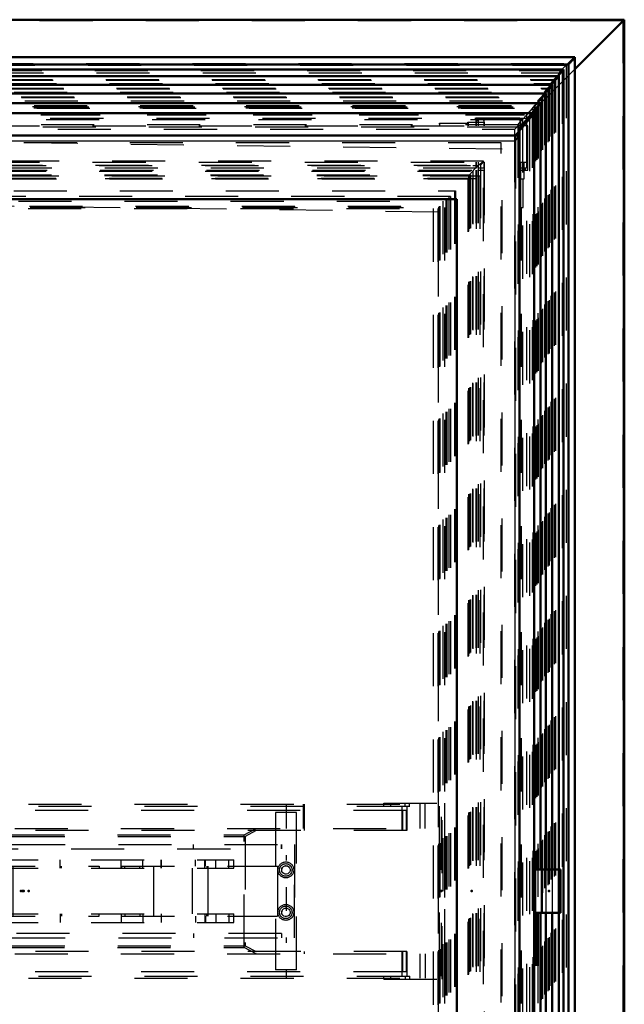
# Model space of a CAD drawing. Header units: millimetres. Extents: x 0 to 428, y 0 to 298.
# Tile 18 of 45: x 128 to 139, y 167 to 186. Entities that reach past the tile are written whole.
import ezdxf

# ---------------------------------------------------------------- set-up
doc = ezdxf.new("R2010")
doc.units = ezdxf.units.MM
doc.linetypes.add('Center', pattern=[1.5, 0.45, -0.5, 0.05, -0.5])
doc.linetypes.add('Dashed', pattern=[2, 1, -1])
for name, color, linetype, lineweight in [('am_0', 7, 'Continuous', 50), ('am_12', 3, 'Continuous', 25), ('am_3', 6, 'Dashed', 25), ('am_6', 2, 'Continuous', 35), ('am_7', 7, 'Center', 25), ('am_9', 7, 'Continuous', 50)]:
    doc.layers.add(name, color=color, linetype=linetype, lineweight=lineweight)

# ---------------------------------------------------------------- blocks, each defined once
blk = doc.blocks.new('52_FGS3001001502511U_0_in_FDFneo100150C2325N1N4N_300Cl0__1203')
at = {"layer": 'am_3'}
for p, q in [((120.064, 171.042), (121.12, 171.042)), ((120.064, 167.722), (120.064, 171.042)), ((120.106, 167.722), (120.106, 171.042)), ((120.124, 170.982), (120.124, 167.782)), ((120.124, 170.982), (135.72, 170.982)), ((120.165, 170.982), (120.165, 167.782)), ((120.595, 170.982), (120.595, 171.042)), ((120.617, 170.522), (120.617, 170.982)), ((135.061, 170.902), (120.625, 170.902)), ((120.625, 170.902), (120.625, 170.522)), ((120.681, 170.982), (120.681, 171.042)), ((120.7, 170.522), (120.7, 170.902)), ((120.709, 170.982), (120.709, 170.522)), ((120.993, 171.042), (120.993, 170.982)), ((121.12, 171.042), (121.12, 170.982)), ((134.637, 171.042), (135.779, 171.042)), ((134.637, 170.982), (134.637, 171.042)), ((134.765, 170.982), (134.765, 171.042)), ((134.978, 170.522), (134.978, 170.982)), ((134.986, 170.902), (134.986, 170.522)), ((135.035, 170.982), (135.035, 171.042)), ((135.061, 170.522), (135.061, 170.902)), ((135.07, 170.982), (135.07, 170.522)), ((135.121, 170.982), (135.121, 171.042)), ((135.678, 170.982), (135.678, 167.782)), ((135.72, 167.782), (135.72, 170.982)), ((135.738, 167.722), (135.738, 171.042)), ((135.779, 171.042), (135.779, 167.722)), ((135.07, 170.522), (120.617, 170.522)), ((135.07, 168.242), (120.617, 168.242)), ((120.617, 167.782), (120.617, 168.242)), ((120.625, 168.242), (120.625, 167.862)), ((120.7, 167.862), (120.7, 168.242)), ((120.709, 168.242), (120.709, 167.782)), ((134.978, 167.782), (134.978, 168.242)), ((134.986, 168.242), (134.986, 167.862)), ((135.061, 167.862), (135.061, 168.242)), ((135.07, 168.242), (135.07, 167.782)), ((121.12, 167.722), (120.064, 167.722)), ((120.124, 167.782), (135.72, 167.782)), ((120.595, 167.722), (120.595, 167.782)), ((135.061, 167.862), (120.625, 167.862)), ((120.681, 167.722), (120.681, 167.782)), ((120.993, 167.782), (120.993, 167.722)), ((121.12, 167.782), (121.12, 167.722)), ((134.637, 167.722), (134.637, 167.782)), ((134.637, 167.722), (135.779, 167.722)), ((134.765, 167.722), (134.765, 167.782)), ((135.035, 167.782), (135.035, 167.722)), ((135.121, 167.782), (135.121, 167.722))]:
    blk.add_line(p, q, dxfattribs=at)
at = {"layer": 'am_6'}
for tag, p, flags in [('NB', (140.779, 171.042), 8), ('NN', (140.779, 170.542), 8), ('NT', (140.779, 170.042), 8), ('NBSYN', (140.779, 169.542), 8), ('LINA', (140.779, 169.042), 8), ('CATALOG', (140.779, 168.542), 8), ('IDNR', (140.779, 168.042), 8), ('PN', (140.779, 167.542), 8), ('LODLEVEL', (140.779, 167.042), 8), ('L', (140.779, 166.542), 8), ('W', (140.779, 166.042), 8), ('DP', (140.779, 165.542), 8), ('OP', (140.779, 165.042), 8), ('PPATH', (140.779, 164.542), 8), ('ExcludeFromBOM', (140.779, 163.542), 8), ('PSOL_0', (140.779, 163.042), 9), ('PSOL_1', (140.779, 162.542), 9), ('PSOL_2', (140.779, 162.042), 9)]:
    blk.add_attdef(tag, p, '', height=0.5, dxfattribs=dict(at, flags=flags))
blk = doc.blocks.new('53_Flat_Glass_Skylight_300100150_6_0_in_FDFneo100150C2325N1N4N_300Cl0__1203')
at = {"layer": 'am_3'}
for p, q in [((136.515, 183.134), (119.107, 183.134)), ((136.517, 155.632), (136.517, 183.133)), ((119.199, 183.06), (136.46, 183.06)), ((119.271, 183.052), (136.313, 183.052)), ((119.271, 182.95), (136.313, 182.95)), ((119.292, 182.967), (136.38, 182.967)), ((136.311, 183.054), (136.417, 183.054)), ((136.313, 183.052), (136.311, 183.054)), ((136.313, 182.95), (136.313, 155.814)), ((136.368, 182.967), (136.368, 155.797)), ((136.38, 182.967), (136.38, 155.797)), ((136.414, 183.052), (136.417, 183.054)), ((136.414, 183.052), (136.414, 155.712)), ((136.46, 183.06), (136.46, 155.704)), ((119.37, 182.877), (136.266, 182.877)), ((119.372, 182.868), (136.251, 182.868)), ((119.456, 182.815), (136.229, 182.815)), ((136.229, 182.815), (136.266, 182.877)), ((136.229, 182.815), (136.229, 155.95)), ((136.249, 182.87), (136.249, 155.895)), ((136.266, 182.877), (136.266, 155.887))]:
    blk.add_line(p, q, dxfattribs=at)
for points in [[(136.515, 183.134), (136.512, 183.133), (136.507, 183.13), (136.5, 183.126), (136.491, 183.119), (136.481, 183.111), (136.469, 183.101), (136.455, 183.089), (136.44, 183.076), (136.424, 183.061), (136.417, 183.054)], [(136.46, 183.06), (136.473, 183.075), (136.485, 183.088), (136.495, 183.1), (136.503, 183.11), (136.509, 183.119), (136.513, 183.125), (136.516, 183.13), (136.517, 183.133)], [(136.517, 183.133), (136.516, 183.134), (136.515, 183.134)], [(136.249, 182.87), (136.25, 182.873), (136.253, 182.878), (136.258, 182.885), (136.264, 182.893), (136.273, 182.904), (136.283, 182.916), (136.295, 182.929), (136.308, 182.944), (136.313, 182.95)], [(136.313, 182.95), (136.318, 182.955), (136.323, 182.961), (136.328, 182.967), (136.334, 182.973), (136.34, 182.979), (136.346, 182.986), (136.353, 182.992), (136.359, 182.999), (136.366, 183.006), (136.373, 183.012), (136.38, 183.019), (136.386, 183.025), (136.393, 183.032), (136.399, 183.038), (136.405, 183.044), (136.411, 183.049), (136.414, 183.052)], [(136.251, 182.868), (136.249, 182.869), (136.249, 182.87)], [(136.266, 182.877), (136.259, 182.872), (136.254, 182.869), (136.251, 182.868), (136.251, 182.868)]]:
    blk.add_lwpolyline(points, dxfattribs=at)
at = {"layer": 'am_6'}
for tag, p, flags in [('NB', (141.517, 183.134), 8), ('NN', (141.517, 182.634), 8), ('NT', (141.517, 182.134), 8), ('NBSYN', (141.517, 181.634), 8), ('LINA', (141.517, 181.134), 8), ('CATALOG', (141.517, 180.634), 8), ('IDNR', (141.517, 180.134), 8), ('PN', (141.517, 179.634), 8), ('LODLEVEL', (141.517, 179.134), 8), ('L', (141.517, 178.634), 8), ('W', (141.517, 178.134), 8), ('PPATH', (141.517, 177.634), 8), ('ExcludeFromBOM', (141.517, 176.634), 8), ('PSOL_0', (141.517, 176.134), 9), ('PSOL_1', (141.517, 175.634), 9), ('PSOL_2', (141.517, 175.134), 9)]:
    blk.add_attdef(tag, p, '', height=0.5, dxfattribs=dict(at, flags=flags))
blk = doc.blocks.new('54_Flat_Glass_Skylight_300100150_12_0_in_FDFneo100150C2325N1N4N_300Cl0__1203')
at = {"layer": 'am_3'}
for p, q in [((119.659, 182.58), (135.984, 182.58)), ((135.965, 182.58), (135.965, 156.184)), ((135.984, 182.58), (135.984, 156.184)), ((119.822, 182.416), (135.821, 182.416)), ((135.802, 182.416), (135.802, 156.348)), ((135.821, 182.416), (135.821, 156.348))]:
    blk.add_line(p, q, dxfattribs=at)
at = {"layer": 'am_6'}
for tag, p, flags in [('NB', (140.984, 182.58), 8), ('NN', (140.984, 182.08), 8), ('NT', (140.984, 181.58), 8), ('NBSYN', (140.984, 181.08), 8), ('LINA', (140.984, 180.58), 8), ('CATALOG', (140.984, 180.08), 8), ('IDNR', (140.984, 179.58), 8), ('PN', (140.984, 179.08), 8), ('LODLEVEL', (140.984, 178.58), 8), ('L', (140.984, 178.08), 8), ('W', (140.984, 177.58), 8), ('PPATH', (140.984, 177.08), 8), ('ExcludeFromBOM', (140.984, 176.08), 8), ('PSOL_0', (140.984, 175.58), 9), ('PSOL_1', (140.984, 175.08), 9), ('PSOL_2', (140.984, 174.58), 9)]:
    blk.add_attdef(tag, p, '', height=0.5, dxfattribs=dict(at, flags=flags))
blk = doc.blocks.new('55_Flat_Glass_Skylight_300100150_5_0_in_FDFneo100150C2325N1N4N_300Cl0__1203')
at = {"layer": 'am_3'}
for p, q in [((135.891, 182.472), (119.77, 182.472)), ((135.862, 182.472), (135.862, 156.292)), ((135.891, 182.472), (135.891, 156.292)), ((119.969, 182.272), (135.692, 182.272)), ((135.663, 182.272), (135.663, 156.492)), ((135.692, 182.272), (135.692, 156.492))]:
    blk.add_line(p, q, dxfattribs=at)
at = {"layer": 'am_6'}
for tag, p, flags in [('NB', (140.891, 182.472), 8), ('NN', (140.891, 181.972), 8), ('NT', (140.891, 181.472), 8), ('NBSYN', (140.891, 180.972), 8), ('LINA', (140.891, 180.472), 8), ('CATALOG', (140.891, 179.972), 8), ('IDNR', (140.891, 179.472), 8), ('PN', (140.891, 178.972), 8), ('LODLEVEL', (140.891, 178.472), 8), ('L', (140.891, 177.972), 8), ('W', (140.891, 177.472), 8), ('PPATH', (140.891, 176.972), 8), ('ExcludeFromBOM', (140.891, 175.972), 8), ('PSOL_0', (140.891, 175.472), 9), ('PSOL_1', (140.891, 174.972), 9), ('PSOL_2', (140.891, 174.472), 9)]:
    blk.add_attdef(tag, p, '', height=0.5, dxfattribs=dict(at, flags=flags))
blk = doc.blocks.new('56_FGS3001001502C4U_0_in_FDFneo100150C2325N1N4N_300Cl0__1203')
at = {"layer": 'am_3'}
for p, q in [((136.385, 182.802), (119.569, 182.802)), ((136.316, 155.962), (136.316, 182.802)), ((136.385, 155.962), (136.385, 182.802))]:
    blk.add_line(p, q, dxfattribs=at)
at = {"layer": 'am_6'}
for tag, p, flags in [('NB', (141.385, 182.802), 8), ('NN', (141.385, 182.302), 8), ('NT', (141.385, 181.802), 8), ('NBSYN', (141.385, 181.302), 8), ('LINA', (141.385, 180.802), 8), ('CATALOG', (141.385, 180.302), 8), ('IDNR', (141.385, 179.802), 8), ('PN', (141.385, 179.302), 8), ('LODLEVEL', (141.385, 178.802), 8), ('L', (141.385, 178.302), 8), ('W', (141.385, 177.802), 8), ('TG', (141.385, 177.302), 8), ('TG1', (141.385, 176.802), 8), ('OC', (141.385, 176.302), 8), ('PPATH', (141.385, 175.802), 8), ('ExcludeFromBOM', (141.385, 174.802), 8), ('PSOL_0', (141.385, 174.302), 9), ('PSOL_1', (141.385, 173.802), 9), ('PSOL_2', (141.385, 173.302), 9), ('PSOL_3', (141.385, 172.802), 9)]:
    blk.add_attdef(tag, p, '', height=0.5, dxfattribs=dict(at, flags=flags))
blk = doc.blocks.new('57_FGS30010015025C3U_0_in_FDFneo100150C2325N1N4N_300Cl0__1203')
at = {"layer": 'am_0'}
for p, q in [((137.586, 184.227), (118.004, 184.227)), ((137.586, 169.792), (137.586, 184.227)), ((137.469, 184.044), (118.251, 184.044)), ((118.252, 184.043), (137.469, 184.043)), ((137.469, 184.043), (137.115, 183.622)), ((137.583, 184.223), (137.432, 184.044)), ((137.469, 154.72), (137.469, 184.044)), ((137.469, 184.043), (137.469, 154.721)), ((137.195, 183.622), (118.737, 183.622)), ((137.195, 155.143), (137.195, 183.622)), ((120.02, 182.422), (136.012, 182.422)), ((136.012, 182.422), (136.012, 156.342)), ((137.477, 169.792), (137.966, 169.792)), ((137.477, 169.792), (137.477, 168.972)), ((137.614, 169.792), (137.614, 168.972)), ((137.966, 168.972), (137.966, 169.792)), ((137.477, 168.972), (137.966, 168.972)), ((137.586, 154.537), (137.586, 168.972))]:
    blk.add_line(p, q, dxfattribs=at)
for points in [[(137.586, 184.227), (137.586, 184.227), (137.586, 184.227), (137.586, 184.226), (137.585, 184.226), (137.585, 184.225), (137.584, 184.224), (137.583, 184.223)], [(137.106, 183.522), (137.114, 183.531), (137.123, 183.54), (137.131, 183.548), (137.139, 183.556), (137.147, 183.564), (137.154, 183.572), (137.161, 183.579), (137.167, 183.586), (137.173, 183.593), (137.178, 183.599), (137.183, 183.604), (137.187, 183.609), (137.19, 183.613), (137.192, 183.616), (137.194, 183.619), (137.195, 183.621), (137.195, 183.622)], [(137.195, 183.622), (137.195, 183.622), (137.195, 183.622)]]:
    blk.add_lwpolyline(points, dxfattribs=at)
at = {"layer": 'am_12'}
for p, q in [((118.01, 184.223), (137.583, 184.223)), ((137.583, 184.223), (137.583, 169.792)), ((118.926, 183.522), (137.106, 183.522)), ((137.106, 183.522), (137.106, 155.242)), ((137.583, 168.972), (137.583, 154.542))]:
    blk.add_line(p, q, dxfattribs=at)
at = {"layer": 'am_3'}
for p, q in [((118.042, 184.187), (137.544, 184.187)), ((118.075, 184.159), (137.522, 184.159)), ((118.096, 184.136), (137.497, 184.136)), ((137.432, 184.044), (137.208, 183.778)), ((137.221, 183.802), (137.522, 184.159)), ((137.497, 184.136), (137.544, 184.187)), ((137.522, 184.159), (137.497, 184.136)), ((137.497, 184.136), (137.497, 169.792)), ((137.522, 184.159), (137.522, 169.792)), ((137.544, 184.187), (137.544, 169.792)), ((118.286, 184.008), (137.431, 184.008)), ((118.349, 183.949), (137.378, 183.949)), ((136.22, 183.87), (136.529, 183.87)), ((136.223, 183.85), (136.22, 183.87)), ((136.22, 183.87), (136.22, 183.802)), ((136.376, 183.898), (136.368, 183.953)), ((136.368, 183.953), (136.368, 183.802)), ((136.368, 183.953), (137.198, 183.953)), ((136.416, 183.898), (136.376, 183.898)), ((136.376, 183.898), (136.376, 183.802)), ((136.521, 183.926), (136.412, 183.926)), ((136.412, 183.926), (136.412, 183.802)), ((136.412, 183.926), (136.416, 183.898)), ((136.416, 183.898), (136.416, 183.802)), ((136.529, 183.87), (136.521, 183.926)), ((136.521, 183.926), (136.521, 183.802)), ((136.529, 183.87), (136.529, 183.802)), ((137.198, 183.953), (137.221, 183.802)), ((137.198, 183.953), (137.198, 183.802)), ((137.378, 183.949), (137.431, 184.008)), ((137.378, 183.949), (137.378, 154.815)), ((137.431, 184.008), (137.431, 154.757)), ((137.208, 183.778), (118.52, 183.778)), ((119.147, 183.802), (136.529, 183.802)), ((135.682, 183.85), (136.223, 183.85)), ((135.689, 183.802), (135.682, 183.85)), ((135.682, 183.85), (135.682, 183.802)), ((136.223, 183.85), (136.223, 183.802)), ((137.348, 183.802), (137.198, 183.802)), ((137.208, 154.987), (137.208, 183.778)), ((137.348, 182.967), (137.348, 183.802)), ((137.115, 183.622), (137.115, 155.142)), ((137.195, 183.622), (137.195, 155.142)), ((119.147, 183.117), (136.529, 183.117)), ((136.372, 183.117), (136.372, 183.007)), ((136.376, 183.117), (136.376, 183.007)), ((136.412, 183.117), (136.412, 183.007)), ((136.416, 183.117), (136.416, 183.007)), ((136.521, 183.117), (136.521, 183.007)), ((136.529, 183.117), (136.529, 155.647)), ((137.202, 183.007), (137.202, 183.117)), ((137.202, 183.117), (137.325, 183.117)), ((137.211, 183.117), (137.211, 182.806)), ((137.279, 182.806), (137.279, 183.117)), ((137.325, 183.117), (137.325, 183.007)), ((136.376, 183.007), (119.296, 183.007)), ((136.368, 182.967), (136.368, 155.797)), ((136.376, 182.967), (136.376, 155.797)), ((136.525, 183.007), (136.412, 183.007)), ((136.412, 182.967), (136.412, 155.797)), ((136.412, 182.967), (136.525, 182.967)), ((136.416, 182.967), (136.416, 155.797)), ((136.521, 182.967), (136.521, 155.797)), ((136.525, 183.007), (136.525, 182.967)), ((137.198, 182.967), (137.348, 182.967)), ((137.198, 182.967), (137.198, 155.797)), ((137.325, 183.007), (137.202, 183.007)), ((137.206, 182.967), (137.206, 183.007)), ((137.302, 183.007), (137.302, 182.967)), ((119.464, 182.806), (136.223, 182.806)), ((119.509, 182.862), (136.442, 182.862)), ((136.22, 182.806), (136.22, 155.958)), ((136.223, 182.806), (136.223, 155.958)), ((136.376, 182.862), (136.376, 155.902)), ((136.442, 182.862), (136.442, 155.902)), ((137.211, 182.806), (137.279, 182.806)), ((137.214, 182.806), (137.214, 182.262)), ((137.261, 182.262), (137.261, 182.806)), ((136.005, 182.422), (136.005, 156.342)), ((120.009, 182.262), (135.779, 182.262)), ((135.682, 182.262), (135.682, 156.502)), ((135.779, 182.262), (135.779, 156.502)), ((137.214, 182.262), (137.261, 182.262)), ((137.221, 182.262), (137.221, 156.502)), ((137.482, 169.792), (137.482, 168.972)), ((137.498, 168.972), (137.498, 169.792)), ((137.92, 169.792), (137.92, 168.972)), ((137.964, 169.792), (137.964, 168.972)), ((137.497, 168.972), (137.497, 154.628)), ((137.522, 168.972), (137.522, 154.605)), ((137.544, 168.972), (137.544, 154.577))]:
    blk.add_line(p, q, dxfattribs=at)
for points in [[(137.544, 184.187), (137.545, 184.189), (137.547, 184.191), (137.549, 184.193), (137.551, 184.195), (137.553, 184.197), (137.555, 184.199), (137.557, 184.201), (137.56, 184.203), (137.562, 184.205), (137.564, 184.208), (137.566, 184.21), (137.568, 184.212), (137.57, 184.214), (137.572, 184.216), (137.574, 184.217), (137.576, 184.219), (137.578, 184.221), (137.579, 184.222), (137.581, 184.223), (137.582, 184.224), (137.583, 184.225), (137.584, 184.226), (137.585, 184.227), (137.585, 184.227), (137.586, 184.227), (137.586, 184.227)], [(137.431, 184.008), (137.433, 184.009), (137.434, 184.011), (137.436, 184.013), (137.437, 184.014), (137.439, 184.016), (137.441, 184.018), (137.443, 184.02), (137.445, 184.022), (137.447, 184.024), (137.449, 184.026), (137.451, 184.028), (137.452, 184.029), (137.454, 184.031), (137.456, 184.033), (137.458, 184.034), (137.459, 184.036), (137.461, 184.037), (137.462, 184.039), (137.464, 184.04), (137.465, 184.041), (137.466, 184.042), (137.467, 184.043), (137.468, 184.043), (137.468, 184.044), (137.469, 184.044), (137.469, 184.044), (137.469, 184.044), (137.469, 184.044), (137.469, 184.043)]]:
    blk.add_lwpolyline(points, dxfattribs=at)
at = {"layer": 'am_6'}
for tag, p, flags in [('NB', (142.966, 184.227), 8), ('NN', (142.966, 183.727), 8), ('NT', (142.966, 183.227), 8), ('NBSYN', (142.966, 182.727), 8), ('LINA', (142.966, 182.227), 8), ('CATALOG', (142.966, 181.727), 8), ('IDNR', (142.966, 181.227), 8), ('PN', (142.966, 180.727), 8), ('LODLEVEL', (142.966, 180.227), 8), ('L', (142.966, 179.727), 8), ('W', (142.966, 179.227), 8), ('DP', (142.966, 178.727), 8), ('OP', (142.966, 178.227), 8), ('OC', (142.966, 177.727), 8), ('ExcludeFromBOM', (142.966, 176.727), 8), ('PSOL_0', (142.966, 176.227), 9), ('PSOL_1', (142.966, 175.727), 9), ('PSOL_2', (142.966, 175.227), 9)]:
    blk.add_attdef(tag, p, '', height=0.5, dxfattribs=dict(at, flags=flags))
blk = doc.blocks.new('58_Flat_Glass_Skylight_3001001502_2_0_in_FDFneo100150C2325N1N4N_300Cl0__1203')
at = {"layer": 'am_0'}
for p, q in [((138.237, 185.097), (116.925, 185.097)), ((138.238, 153.668), (138.238, 185.096)), ((117.081, 184.956), (138.113, 184.956)), ((117.171, 184.866), (138.023, 184.866)), ((138.023, 184.866), (137.915, 184.74)), ((138.023, 184.866), (138.023, 153.898)), ((138.113, 184.956), (138.113, 153.808)), ((117.33, 184.74), (137.932, 184.74)), ((137.932, 184.74), (137.792, 184.576)), ((137.932, 184.74), (137.932, 169.792)), ((117.533, 184.576), (137.809, 184.576)), ((117.735, 184.413), (137.686, 184.413)), ((137.686, 184.413), (137.527, 184.227)), ((137.809, 184.576), (137.669, 184.413)), ((137.686, 184.413), (137.686, 169.792)), ((137.809, 184.576), (137.809, 169.792)), ((137.686, 168.972), (137.686, 154.352)), ((137.809, 168.972), (137.809, 154.188)), ((137.932, 168.972), (137.932, 154.025))]:
    blk.add_line(p, q, dxfattribs=at)
for points in [[(138.113, 184.956), (138.126, 184.969), (138.138, 184.982), (138.151, 184.995), (138.162, 185.007), (138.174, 185.019), (138.184, 185.03), (138.194, 185.041), (138.203, 185.051), (138.211, 185.06), (138.218, 185.068), (138.224, 185.076), (138.229, 185.082), (138.233, 185.087), (138.236, 185.091), (138.238, 185.094), (138.238, 185.096)], [(138.238, 185.096), (138.237, 185.097), (138.237, 185.097)]]:
    blk.add_lwpolyline(points, dxfattribs=at)
at = {"layer": 'am_3'}
for p, q in [((117.028, 184.978), (138.103, 184.978)), ((138.103, 184.978), (138.103, 153.786)), ((117.06, 184.945), (138.07, 184.945)), ((117.189, 184.843), (137.996, 184.843)), ((117.221, 184.799), (137.942, 184.799)), ((137.786, 184.599), (137.996, 184.843)), ((137.941, 184.8), (137.941, 153.964)), ((137.996, 184.843), (137.996, 153.922)), ((138.07, 184.945), (138.07, 153.819)), ((117.393, 184.678), (137.872, 184.678)), ((117.403, 184.66), (137.847, 184.66)), ((117.465, 184.599), (137.786, 184.599)), ((137.663, 184.435), (137.872, 184.678)), ((137.872, 184.678), (137.786, 184.599)), ((137.786, 184.599), (137.786, 154.166)), ((137.847, 184.66), (137.932, 184.74)), ((137.915, 184.74), (137.847, 184.66)), ((137.847, 184.66), (137.847, 154.104)), ((137.872, 184.678), (137.872, 154.086)), ((117.595, 184.515), (137.749, 184.515)), ((117.605, 184.497), (137.724, 184.497)), ((117.667, 184.435), (137.663, 184.435)), ((137.54, 184.272), (137.749, 184.515)), ((137.601, 184.333), (137.686, 184.413)), ((137.669, 184.413), (137.601, 184.333)), ((137.749, 184.515), (137.663, 184.435)), ((137.663, 184.435), (137.663, 154.329)), ((137.724, 184.497), (137.809, 184.576)), ((137.792, 184.576), (137.724, 184.497)), ((137.724, 184.497), (137.724, 154.268)), ((137.749, 184.515), (137.749, 154.25)), ((117.797, 184.351), (137.626, 184.351)), ((117.807, 184.333), (137.601, 184.333)), ((117.87, 184.272), (137.54, 184.272)), ((137.444, 184.139), (137.626, 184.351)), ((137.527, 184.227), (137.477, 184.169)), ((137.626, 184.351), (137.54, 184.272)), ((137.54, 184.272), (137.54, 154.493)), ((137.601, 184.333), (137.601, 154.431)), ((137.626, 184.351), (137.626, 154.413)), ((118.011, 184.169), (137.477, 184.169)), ((118.037, 184.139), (137.444, 184.139)), ((137.477, 184.169), (137.246, 183.922)), ((137.324, 184.011), (137.444, 184.139)), ((137.444, 184.139), (137.444, 154.625)), ((137.477, 184.169), (137.477, 154.596)), ((118.172, 184.011), (137.324, 184.011)), ((118.271, 183.922), (137.246, 183.922)), ((137.246, 183.922), (137.246, 154.842)), ((137.324, 184.011), (137.324, 154.753)), ((137.176, 183.822), (118.388, 183.822)), ((118.491, 183.738), (137.101, 183.738)), ((137.101, 183.738), (137.101, 155.026)), ((137.164, 183.823), (137.164, 154.941)), ((137.165, 183.822), (137.165, 154.942)), ((137.176, 183.822), (137.176, 154.942)), ((137.176, 154.943), (137.176, 183.822)), ((136.23, 182.862), (136.23, 155.902)), ((136.253, 182.862), (136.253, 155.902)), ((119.931, 182.242), (135.651, 182.242)), ((119.958, 182.286), (135.694, 182.286)), ((135.565, 182.242), (135.565, 156.522)), ((135.651, 182.242), (135.651, 156.522)), ((135.68, 182.286), (135.68, 156.478)), ((135.694, 182.286), (135.694, 156.478)), ((137.686, 169.792), (137.686, 168.972)), ((137.809, 169.792), (137.809, 168.972)), ((137.932, 169.792), (137.932, 168.972))]:
    blk.add_line(p, q, dxfattribs=at)
for points in [[(138.237, 185.097), (138.235, 185.097), (138.232, 185.095), (138.228, 185.092), (138.223, 185.088), (138.216, 185.083), (138.209, 185.077), (138.201, 185.07), (138.192, 185.062), (138.182, 185.053), (138.171, 185.043), (138.16, 185.032), (138.148, 185.021), (138.136, 185.009), (138.123, 184.997), (138.11, 184.984), (138.103, 184.978)], [(137.941, 184.8), (137.941, 184.802), (137.943, 184.805), (137.946, 184.809), (137.95, 184.815), (137.955, 184.821), (137.961, 184.828), (137.968, 184.837), (137.976, 184.846), (137.985, 184.856), (137.995, 184.866), (138.005, 184.878), (138.017, 184.89), (138.028, 184.902), (138.041, 184.915), (138.053, 184.928), (138.066, 184.941), (138.07, 184.945)], [(137.942, 184.799), (137.941, 184.8), (137.941, 184.8)], [(137.996, 184.843), (137.986, 184.834), (137.977, 184.826), (137.969, 184.819), (137.961, 184.813), (137.955, 184.808), (137.95, 184.804), (137.946, 184.801), (137.943, 184.8), (137.942, 184.799)], [(137.164, 183.823), (137.165, 183.826), (137.167, 183.83), (137.171, 183.835), (137.176, 183.842), (137.183, 183.851), (137.191, 183.86), (137.2, 183.871), (137.211, 183.883), (137.223, 183.896), (137.235, 183.91), (137.246, 183.922)], [(137.101, 183.738), (137.108, 183.745), (137.115, 183.753), (137.122, 183.76), (137.129, 183.767), (137.135, 183.774), (137.141, 183.78), (137.147, 183.786), (137.152, 183.792), (137.157, 183.798), (137.162, 183.802), (137.165, 183.807), (137.169, 183.811), (137.171, 183.814), (137.174, 183.817), (137.175, 183.819), (137.176, 183.821), (137.176, 183.822), (137.176, 183.822)], [(137.165, 183.822), (137.164, 183.823), (137.164, 183.823)]]:
    blk.add_lwpolyline(points, dxfattribs=at)
at = {"layer": 'am_6'}
for tag, p, flags in [('NB', (143.238, 185.097), 8), ('NN', (143.238, 184.597), 8), ('NT', (143.238, 184.097), 8), ('NBSYN', (143.238, 183.597), 8), ('LINA', (143.238, 183.097), 8), ('CATALOG', (143.238, 182.597), 8), ('IDNR', (143.238, 182.097), 8), ('PN', (143.238, 181.597), 8), ('LODLEVEL', (143.238, 181.097), 8), ('L', (143.238, 180.597), 8), ('W', (143.238, 180.097), 8), ('DP', (143.238, 179.597), 8), ('ExcludeFromBOM', (143.238, 178.597), 8), ('PSOL_0', (143.238, 178.097), 9), ('PSOL_1', (143.238, 177.597), 9)]:
    blk.add_attdef(tag, p, '', height=0.5, dxfattribs=dict(at, flags=flags))
blk = doc.blocks.new('59_FGS30010015025314U_0_in_FDFneo100150C2325N1N4N_300Cl0__1203')
at = {"layer": 'am_3'}
for p, q in [((136.868, 183.362), (118.468, 183.602)), ((136.868, 155.402), (136.868, 183.362)), ((135.668, 182.178), (119.668, 182.386)), ((135.668, 156.587), (135.668, 182.178))]:
    blk.add_line(p, q, dxfattribs=at)
at = {"layer": 'am_6'}
for tag, p, flags in [('NB', (141.868, 183.602), 8), ('NN', (141.868, 183.102), 8), ('NT', (141.868, 182.602), 8), ('NBSYN', (141.868, 182.102), 8), ('LINA', (141.868, 181.602), 8), ('CATALOG', (141.868, 181.102), 8), ('IDNR', (141.868, 180.602), 8), ('PN', (141.868, 180.102), 8), ('LODLEVEL', (141.868, 179.602), 8), ('L', (141.868, 179.102), 8), ('W', (141.868, 178.602), 8), ('DP', (141.868, 178.102), 8), ('OP', (141.868, 177.602), 8), ('BA', (141.868, 177.102), 8), ('ExcludeFromBOM', (141.868, 176.102), 8), ('PSOL_0', (141.868, 175.602), 9), ('PSOL_1', (141.868, 175.102), 9), ('PSOL_2', (141.868, 174.602), 9)]:
    blk.add_attdef(tag, p, '', height=0.5, dxfattribs=dict(at, flags=flags))
blk = doc.blocks.new('60_FGS30010015025C310U_0_in_FDFneo100150C2325N1N4N_300Cl0__1203')
at = {"layer": 'am_3'}
for p, q in [((119.937, 171.022), (135.412, 171.022)), ((119.937, 170.562), (119.937, 171.022)), ((120.03, 170.562), (120.03, 171.022)), ((127.299, 171.022), (127.299, 170.562)), ((127.539, 170.562), (127.539, 171.022)), ((133.123, 170.562), (133.123, 171.022)), ((133.137, 171.022), (133.137, 170.522)), ((135.323, 170.562), (135.323, 171.022)), ((135.412, 170.562), (135.412, 171.022)), ((132.592, 170.862), (132.592, 167.902)), ((132.992, 170.862), (132.592, 170.862)), ((132.992, 167.902), (132.992, 170.862)), ((119.681, 170.562), (119.617, 170.446)), ((119.622, 170.413), (119.681, 170.522)), ((119.681, 170.562), (135.412, 170.562)), ((119.681, 170.522), (120.617, 170.522)), ((119.941, 170.522), (119.941, 170.562)), ((127.299, 170.522), (127.299, 169.972)), ((127.539, 169.972), (127.539, 170.522)), ((132.006, 170.446), (132.23, 170.562)), ((132.23, 170.522), (132.021, 170.413)), ((121.229, 170.322), (119.562, 170.322)), ((119.562, 170.322), (119.562, 168.442)), ((119.617, 170.446), (132.006, 170.446)), ((119.617, 170.446), (119.617, 168.319)), ((119.622, 170.413), (132.021, 170.413)), ((119.622, 168.351), (119.622, 170.413)), ((120.096, 170.322), (120.096, 168.442)), ((120.696, 170.262), (120.696, 170.322)), ((121.229, 170.262), (121.229, 170.322)), ((132.006, 168.319), (132.006, 170.446)), ((132.021, 170.413), (132.021, 168.351)), ((119.632, 170.232), (119.632, 170.262)), ((119.632, 170.262), (132.949, 170.262)), ((119.632, 170.232), (120.006, 170.232)), ((119.638, 170.232), (119.638, 168.532)), ((120, 170.232), (120, 168.532)), ((120.006, 170.232), (120.006, 168.532)), ((120.165, 168.502), (120.165, 170.262)), ((120.743, 170.182), (120.743, 170.262)), ((120.743, 170.182), (132.709, 170.182)), ((120.745, 170.262), (120.745, 170.182)), ((120.752, 170.182), (120.752, 170.262)), ((121.157, 170.182), (121.157, 170.262)), ((121.234, 170.182), (121.234, 170.262)), ((122.149, 170.182), (122.149, 170.262)), ((122.149, 170.182), (122.149, 168.582)), ((122.15, 168.502), (122.15, 170.262)), ((123.649, 170.182), (123.649, 168.582)), ((123.961, 170.182), (123.961, 168.582)), ((124.024, 168.582), (124.024, 170.182)), ((124.329, 169.514), (124.329, 170.182)), ((127.231, 170.182), (127.231, 170.262)), ((131.046, 170.182), (131.046, 170.262)), ((132.706, 170.182), (132.706, 170.262)), ((132.709, 170.262), (132.709, 170.182)), ((132.949, 170.262), (132.949, 168.502)), ((132.949, 168.502), (132.949, 170.262)), ((127.119, 169.972), (127.119, 169.812)), ((127.119, 169.972), (131.81, 169.972)), ((127.312, 169.812), (127.312, 169.972)), ((127.525, 169.812), (127.525, 169.972)), ((128.533, 169.812), (128.533, 169.972)), ((129.687, 169.812), (129.687, 169.972)), ((130.092, 169.812), (130.092, 169.972)), ((130.436, 169.812), (130.436, 169.972)), ((130.446, 169.812), (130.446, 169.972)), ((131.086, 169.852), (131.086, 169.972)), ((131.264, 169.812), (131.264, 169.972)), ((131.273, 169.852), (131.273, 169.972)), ((131.469, 169.812), (131.469, 169.972)), ((131.711, 169.812), (131.711, 169.972)), ((131.81, 169.812), (131.81, 169.972)), ((127.066, 169.852), (129.271, 169.852)), ((127.066, 169.852), (127.066, 168.912)), ((127.119, 169.812), (131.81, 169.812)), ((127.299, 169.812), (127.299, 168.952)), ((127.539, 168.952), (127.539, 169.812)), ((127.642, 169.852), (127.642, 168.912)), ((128.558, 169.812), (128.558, 169.852)), ((129.271, 169.852), (129.271, 169.812)), ((129.691, 169.852), (129.691, 169.812)), ((129.691, 169.852), (132.629, 169.852)), ((129.755, 169.812), (129.755, 169.852)), ((130.035, 169.812), (130.035, 169.852)), ((130.293, 169.852), (130.293, 168.912)), ((131.024, 169.812), (131.024, 168.952)), ((131.297, 169.852), (131.297, 169.812)), ((131.321, 169.852), (131.321, 168.912)), ((132.629, 169.852), (132.629, 168.912)), ((132.788, 169.9), (132.787, 169.9)), ((132.789, 169.932), (132.788, 169.932)), ((132.791, 169.862), (132.789, 169.862)), ((127.354, 169.602), (124.282, 169.602)), ((132.787, 169.664), (132.788, 169.664)), ((132.788, 169.632), (132.789, 169.632)), ((132.789, 169.702), (132.791, 169.702)), ((124.329, 168.582), (124.329, 169.252)), ((124.281, 169.163), (127.354, 169.163)), ((132.788, 169.1), (132.787, 169.1)), ((132.789, 169.132), (132.788, 169.132)), ((132.791, 169.062), (132.789, 169.062)), ((127.066, 168.912), (129.271, 168.912)), ((127.119, 168.952), (127.119, 168.792)), ((127.119, 168.952), (131.81, 168.952)), ((127.312, 168.952), (127.312, 168.792)), ((127.525, 168.952), (127.525, 168.792)), ((128.533, 168.952), (128.533, 168.792)), ((128.558, 168.952), (128.558, 168.912)), ((129.271, 168.912), (129.271, 168.952)), ((129.687, 168.952), (129.687, 168.792)), ((129.691, 168.912), (129.691, 168.952)), ((129.691, 168.912), (132.629, 168.912)), ((129.755, 168.952), (129.755, 168.912)), ((130.035, 168.952), (130.035, 168.912)), ((130.092, 168.952), (130.092, 168.792)), ((130.436, 168.952), (130.436, 168.792)), ((130.446, 168.792), (130.446, 168.952)), ((131.086, 168.912), (131.086, 168.792)), ((131.264, 168.952), (131.264, 168.792)), ((131.273, 168.912), (131.273, 168.792)), ((131.297, 168.912), (131.297, 168.952)), ((131.469, 168.952), (131.469, 168.792)), ((131.711, 168.952), (131.711, 168.792)), ((131.81, 168.792), (131.81, 168.952)), ((132.787, 168.864), (132.788, 168.864)), ((132.788, 168.832), (132.789, 168.832)), ((132.789, 168.902), (132.791, 168.902)), ((127.119, 168.792), (131.81, 168.792)), ((127.299, 168.792), (127.299, 168.242)), ((127.539, 168.242), (127.539, 168.792)), ((119.632, 168.502), (119.632, 168.532)), ((120.006, 168.532), (119.632, 168.532)), ((119.632, 168.502), (132.949, 168.502)), ((120.696, 168.442), (120.696, 168.502)), ((132.709, 168.582), (120.743, 168.582)), ((120.743, 168.582), (120.743, 168.502)), ((120.745, 168.582), (120.745, 168.502)), ((120.752, 168.582), (120.752, 168.502)), ((121.157, 168.582), (121.157, 168.502)), ((121.229, 168.442), (121.229, 168.502)), ((121.234, 168.582), (121.234, 168.502)), ((122.149, 168.582), (122.149, 168.502)), ((127.231, 168.582), (127.231, 168.502)), ((131.046, 168.582), (131.046, 168.502)), ((132.706, 168.582), (132.706, 168.502)), ((132.709, 168.582), (132.709, 168.502)), ((119.562, 168.442), (121.229, 168.442)), ((119.617, 168.319), (132.006, 168.319)), ((119.617, 168.319), (119.681, 168.202)), ((119.622, 168.351), (132.021, 168.351)), ((119.681, 168.242), (119.622, 168.351)), ((132.23, 168.202), (132.006, 168.319)), ((132.021, 168.351), (132.23, 168.242)), ((119.681, 168.242), (120.617, 168.242)), ((119.681, 168.202), (135.412, 168.202)), ((119.937, 168.202), (119.937, 167.742)), ((119.941, 168.202), (119.941, 168.242)), ((120.03, 168.202), (120.03, 167.742)), ((127.299, 168.202), (127.299, 167.742)), ((127.539, 167.742), (127.539, 168.202)), ((133.137, 168.242), (133.137, 168.202)), ((135.319, 167.742), (135.319, 168.202)), ((135.412, 168.202), (135.412, 167.742)), ((132.992, 167.902), (132.592, 167.902)), ((119.937, 167.742), (135.412, 167.742))]:
    blk.add_line(p, q, dxfattribs=at)
for points in [[(132.711, 169.782), (132.715, 169.807), (132.726, 169.83), (132.745, 169.848), (132.77, 169.86), (132.791, 169.862)], [(132.791, 169.702), (132.774, 169.704), (132.751, 169.713), (132.731, 169.729), (132.716, 169.752), (132.711, 169.777), (132.711, 169.782)], [(132.791, 169.862), (132.797, 169.862), (132.821, 169.856), (132.843, 169.843), (132.86, 169.822), (132.869, 169.797), (132.87, 169.77), (132.862, 169.747), (132.848, 169.726), (132.826, 169.71), (132.799, 169.703), (132.791, 169.702)], [(124.282, 169.602), (124.279, 169.602), (124.242, 169.591), (124.2, 169.564), (124.154, 169.518), (124.114, 169.449), (124.101, 169.391), (124.108, 169.332), (124.131, 169.28), (124.17, 169.227), (124.225, 169.183), (124.266, 169.165), (124.282, 169.163)], [(124.329, 169.515), (124.327, 169.553), (124.311, 169.591), (124.282, 169.602)], [(127.354, 169.602), (127.344, 169.601), (127.334, 169.598), (127.324, 169.594), (127.315, 169.588), (127.305, 169.581), (127.296, 169.572), (127.288, 169.562), (127.28, 169.55), (127.273, 169.537), (127.266, 169.523), (127.26, 169.508), (127.254, 169.492), (127.25, 169.475), (127.246, 169.457), (127.243, 169.439), (127.241, 169.42), (127.239, 169.401), (127.239, 169.382)], [(127.354, 169.163), (127.364, 169.163), (127.374, 169.166), (127.384, 169.17), (127.393, 169.176), (127.403, 169.183), (127.412, 169.192), (127.42, 169.202), (127.428, 169.214), (127.435, 169.227), (127.442, 169.241), (127.448, 169.256), (127.454, 169.272), (127.458, 169.289), (127.462, 169.307), (127.465, 169.325), (127.467, 169.344), (127.469, 169.363), (127.469, 169.382), (127.469, 169.401), (127.467, 169.42), (127.465, 169.439), (127.462, 169.457), (127.458, 169.475), (127.454, 169.492), (127.448, 169.508), (127.442, 169.523), (127.435, 169.537), (127.428, 169.55), (127.42, 169.562), (127.412, 169.572), (127.403, 169.581), (127.393, 169.588), (127.384, 169.594), (127.374, 169.598), (127.364, 169.601), (127.354, 169.602)], [(124.325, 169.382), (124.327, 169.446), (124.329, 169.501), (124.329, 169.515)], [(124.282, 169.163), (124.299, 169.166), (124.319, 169.184), (124.328, 169.22), (124.329, 169.25)], [(124.329, 169.25), (124.329, 169.277), (124.326, 169.338), (124.325, 169.382)], [(127.239, 169.382), (127.239, 169.363), (127.241, 169.344), (127.243, 169.325), (127.246, 169.307), (127.25, 169.289), (127.254, 169.272), (127.26, 169.256), (127.266, 169.241), (127.273, 169.227), (127.28, 169.214), (127.288, 169.202), (127.296, 169.192), (127.305, 169.183), (127.315, 169.176), (127.324, 169.17), (127.334, 169.166), (127.344, 169.163), (127.354, 169.163)], [(132.711, 168.982), (132.715, 169.007), (132.726, 169.03), (132.745, 169.048), (132.77, 169.06), (132.791, 169.062)], [(132.791, 169.062), (132.797, 169.062), (132.821, 169.056), (132.843, 169.043), (132.86, 169.022), (132.869, 168.997), (132.87, 168.97), (132.862, 168.947), (132.848, 168.926), (132.826, 168.91), (132.799, 168.903), (132.791, 168.902)], [(132.791, 168.902), (132.774, 168.904), (132.751, 168.913), (132.731, 168.929), (132.716, 168.952), (132.711, 168.977), (132.711, 168.982)]]:
    blk.add_lwpolyline(points, dxfattribs=at)
for centre, major_axis in [((132.788, 169.782), (0, 0.15)), ((132.789, 169.782), (0, 0.15)), ((132.787, 169.782), (0, 0.118)), ((132.788, 169.782), (0, 0.118)), ((132.788, 168.982), (0, 0.15)), ((132.789, 168.982), (0, 0.15)), ((132.787, 168.982), (0, 0.118)), ((132.788, 168.982), (0, 0.118))]:
    blk.add_ellipse(centre, major_axis=major_axis, ratio=0.999963, dxfattribs=at)
for centre, start_param, end_param in [((132.789, 169.782), 0.979733, 1.570796), ((132.789, 169.782), 6.283185, 6.351161), ((132.789, 168.982), 0.979733, 1.570796), ((132.789, 168.982), 6.283185, 6.351161)]:
    blk.add_ellipse(centre, major_axis=(0, 0.08), ratio=0.999963, start_param=start_param, end_param=end_param, dxfattribs=at)
at = {"layer": 'am_7'}
for p, q in [((127.419, 167.578), (127.419, 171.186)), ((132.792, 171.01), (132.792, 167.754)), ((123.989, 170.262), (123.989, 168.502))]:
    blk.add_line(p, q, dxfattribs=at)
at = {"layer": 'am_6'}
for tag, p, flags in [('NB', (140.412, 171.186), 8), ('NN', (140.412, 170.686), 8), ('NT', (140.412, 170.186), 8), ('NBSYN', (140.412, 169.686), 8), ('LINA', (140.412, 169.186), 8), ('CATALOG', (140.412, 168.686), 8), ('IDNR', (140.412, 168.186), 8), ('PN', (140.412, 167.686), 8), ('LODLEVEL', (140.412, 167.186), 8), ('L', (140.412, 166.686), 8), ('W', (140.412, 166.186), 8), ('DP', (140.412, 165.686), 8), ('OP', (140.412, 165.186), 8), ('OC', (140.412, 164.686), 8), ('BA', (140.412, 164.186), 8), ('ExcludeFromBOM', (140.412, 163.186), 8), ('PSOL_0', (140.412, 162.686), 9), ('PSOL_1', (140.412, 162.186), 9), ('PSOL_2', (140.412, 161.686), 9), ('PSOL_3', (140.412, 161.186), 9)]:
    blk.add_attdef(tag, p, '', height=0.5, dxfattribs=dict(at, flags=flags))
blk = doc.blocks.new('61_FGS30010015025301U_0_in_FDFneo100150C2325N1N4N_300Cl0__1203')
at = {"layer": 'am_0'}
for p, q in [((139.168, 185.802), (116.328, 185.802)), ((138.238, 184.872), (139.168, 185.802)), ((139.168, 152.962), (139.168, 185.802))]:
    blk.add_line(p, q, dxfattribs=at)
at = {"layer": 'am_12'}
for p, q in [((139.15, 185.784), (116.346, 185.784)), ((139.15, 152.98), (139.15, 185.784))]:
    blk.add_line(p, q, dxfattribs=at)
at = {"layer": 'am_3'}
for p, q in [((139.148, 185.782), (116.348, 185.782)), ((139.148, 152.982), (139.148, 185.782)), ((138.238, 184.872), (136.849, 183.483)), ((136.849, 183.483), (118.647, 183.483)), ((136.849, 155.281), (136.849, 183.483)), ((119.748, 182.382), (135.748, 182.382)), ((135.748, 182.382), (135.748, 156.382))]:
    blk.add_line(p, q, dxfattribs=at)
at = {"layer": 'am_6'}
for tag, p, flags in [('NB', (144.168, 185.802), 8), ('NN', (144.168, 185.302), 8), ('NT', (144.168, 184.802), 8), ('NBSYN', (144.168, 184.302), 8), ('LINA', (144.168, 183.802), 8), ('CATALOG', (144.168, 183.302), 8), ('IDNR', (144.168, 182.802), 8), ('PN', (144.168, 182.302), 8), ('LODLEVEL', (144.168, 181.802), 8), ('L', (144.168, 181.302), 8), ('W', (144.168, 180.802), 8), ('DP', (144.168, 180.302), 8), ('OP', (144.168, 179.802), 8), ('BA', (144.168, 179.302), 8), ('RT', (144.168, 178.802), 8), ('ExcludeFromBOM', (144.168, 177.802), 8), ('PSOL_0', (144.168, 177.302), 9), ('PSOL_1', (144.168, 176.802), 9), ('PSOL_2', (144.168, 176.302), 9)]:
    blk.add_attdef(tag, p, '', height=0.5, dxfattribs=dict(at, flags=flags))

msp = doc.modelspace()

# ---------------------------------------------------------------- linework, layer by layer
at = {"layer": 'am_9'}
for p in [(127.796, 169.382), (127.83, 169.382), (127.83, 169.382), (127.845, 169.382), (127.845, 169.382), (127.845, 169.382), (127.943, 169.382), (127.943, 169.382), (135.721, 169.382), (136.293, 169.382), (136.293, 169.382), (137.748, 169.382)]:
    msp.add_point(p, dxfattribs=at)

# ---------------------------------------------------------------- block references
for name in ['61_FGS30010015025301U_0_in_FDFneo100150C2325N1N4N_300Cl0__1203', '58_Flat_Glass_Skylight_3001001502_2_0_in_FDFneo100150C2325N1N4N_300Cl0__1203', '57_FGS30010015025C3U_0_in_FDFneo100150C2325N1N4N_300Cl0__1203', '59_FGS30010015025314U_0_in_FDFneo100150C2325N1N4N_300Cl0__1203', '53_Flat_Glass_Skylight_300100150_6_0_in_FDFneo100150C2325N1N4N_300Cl0__1203', '56_FGS3001001502C4U_0_in_FDFneo100150C2325N1N4N_300Cl0__1203', '54_Flat_Glass_Skylight_300100150_12_0_in_FDFneo100150C2325N1N4N_300Cl0__1203', '55_Flat_Glass_Skylight_300100150_5_0_in_FDFneo100150C2325N1N4N_300Cl0__1203', '60_FGS30010015025C310U_0_in_FDFneo100150C2325N1N4N_300Cl0__1203', '52_FGS3001001502511U_0_in_FDFneo100150C2325N1N4N_300Cl0__1203']:
    msp.add_blockref(name, (0, 0))

doc.saveas('drawing.dxf')
